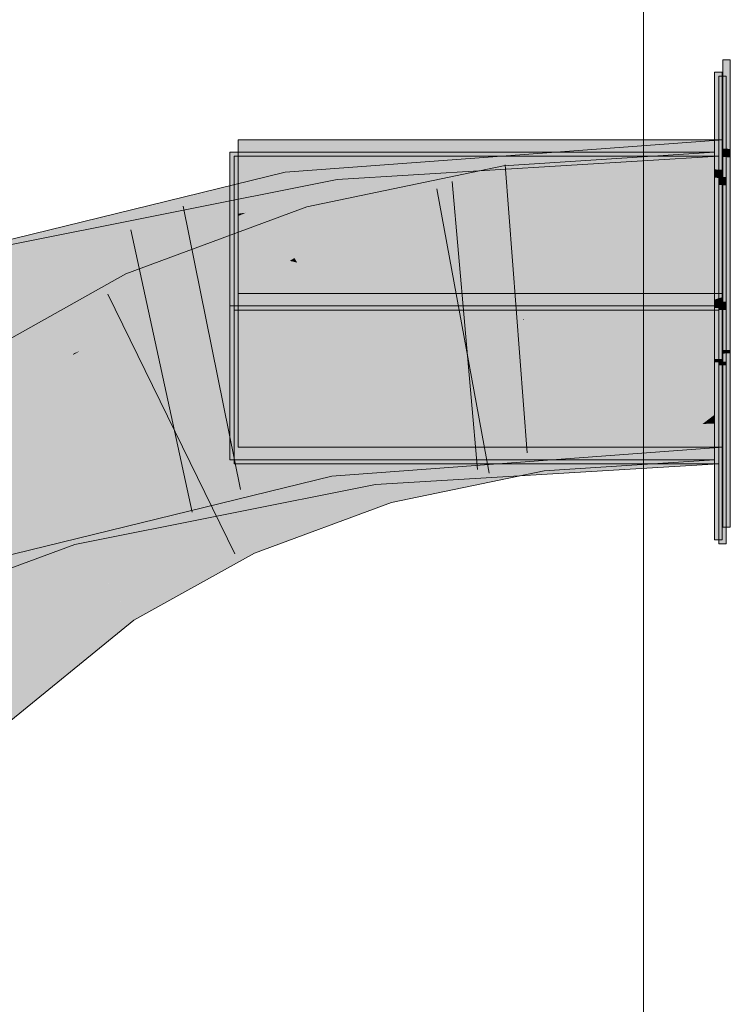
# Model space of a CAD drawing. Extents: x -620 to 300, y 62 to 1162.
# Tile 226 of 256: x 147.621 to 148.199, y 900.735 to 901.535. Entities that reach past the tile are written whole.
import ezdxf
from ezdxf.lldxf.tags import DXFTag

# ---------------------------------------------------------------- set-up
doc = ezdxf.new("R2010")
doc.units = 0
doc.layers.get('0').update_dxf_attribs({"lineweight": 13})
doc.layers.add('E_Detail_Linie_Text_Bem', color=7, linetype='Continuous', lineweight=13)
for name, color, linetype, lineweight, true_color in [('E_Leerrohr 25-A06G94ES8I', 7, 'Continuous', 9, 0xff8000), ('E_Leerrohr 25-Shading', 7, 'Continuous', 9, 0xff8000), ('E_Leerrohr 32-A06G94EU8I', 7, 'Continuous', 9, 0x00b300), ('E_Leerrohr 32-Shading', 7, 'Continuous', 9, 0x00b300)]:
    doc.layers.add(name, color=color, linetype=linetype, lineweight=lineweight, true_color=true_color)
tags = doc.linetypes.add('STRICHPUNKT2-A06G94ET8I', pattern=[12.7, 6.35, -3.175, 0, -3.175]).pattern_tags.tags
tags[10:11] = [DXFTag(74, 4), DXFTag(75, 0), DXFTag(340, '0'), DXFTag(46, 0.0), DXFTag(50, 0.0), DXFTag(44, 0.0), DXFTag(45, 0.0)]
tags[8:9] = [DXFTag(74, 4), DXFTag(75, 0), DXFTag(340, '0'), DXFTag(46, 0.0), DXFTag(50, 0.0), DXFTag(44, 0.0), DXFTag(45, 0.0)]
tags[6:7] = [DXFTag(74, 4), DXFTag(75, 0), DXFTag(340, '0'), DXFTag(46, 0.0), DXFTag(50, 0.0), DXFTag(44, 0.0), DXFTag(45, 0.0)]
tags[4:5] = [DXFTag(74, 4), DXFTag(75, 0), DXFTag(340, '0'), DXFTag(46, 0.0), DXFTag(50, 0.0), DXFTag(44, 0.0), DXFTag(45, 0.0)]

# ---------------------------------------------------------------- blocks, each defined once
blk = doc.blocks.new('Shading-A06G94358I', base_point=(225.34361, 853.86963))
at = {"layer": 'E_Leerrohr 25-Shading', "color": 31, "true_color": 0xecb67f}
for points in [[(148.19879, 901.50256), (148.19279, 901.50256), (148.19879, 901.43011), (148.19279, 901.43036)], [(148.19208, 901.49249), (148.18608, 901.49249), (148.19208, 901.41321), (148.18608, 901.41345)], [(148.19543, 901.48914), (148.18944, 901.48914), (148.19543, 901.40729), (148.18944, 901.40759)], [(148.19279, 901.43756), (147.7988, 901.43756), (148.19279, 901.43756), (147.82437, 901.39105)], [(147.82437, 901.39105), (147.7988, 901.43756), (147.7988, 901.38782)], [(148.19279, 901.43756), (147.83965, 901.39294), (147.82991, 901.38098), (147.82642, 901.38733)], [(148.19279, 901.43756), (147.82991, 901.38098), (148.19279, 901.42108)], [(147.81096, 901.39648), (147.79208, 901.42749), (147.79208, 901.3941)], [(148.05676, 901.42749), (147.79208, 901.42749), (147.81096, 901.39648)], [(148.18608, 901.42749), (148.05676, 901.42749), (147.81693, 901.38666), (147.81096, 901.39648)], [(148.18608, 901.42749), (147.84671, 901.33771), (148.18608, 901.30249)], [(147.84671, 901.33771), (148.18608, 901.42749), (147.86298, 901.35382), (148.01547, 901.40863)], [(148.19879, 901.43011), (148.19279, 901.43036), (148.19879, 901.42328), (148.19279, 901.42358)], [(147.81696, 901.38904), (147.79544, 901.42413), (147.79544, 901.38666)], [(147.79544, 901.42413), (147.81696, 901.38904), (148.13435, 901.42413)], [(147.81696, 901.38904), (148.18944, 901.42413), (148.13435, 901.42413)], [(147.81696, 901.38904), (147.85265, 901.33081), (148.18944, 901.42413), (148.13416, 901.29913)], [(148.19279, 901.3219), (148.19279, 901.42108), (147.87686, 901.35144), (148.01639, 901.40161)], [(148.18944, 901.42413), (148.13416, 901.29913), (148.18944, 901.29913)], [(148.19279, 901.42358), (148.19279, 901.31256), (148.19879, 901.42328), (148.19879, 901.31256)], [(148.19208, 901.41321), (148.18608, 901.41345), (148.19208, 901.40637), (148.18608, 901.40674)], [(148.01547, 901.40863), (147.81693, 901.38666), (147.84158, 901.34613)], [(148.01639, 901.40161), (147.82991, 901.38098), (147.87686, 901.35144), (147.84431, 901.3548)], [(148.19208, 901.40637), (148.18608, 901.40674), (148.19208, 901.33331), (148.18608, 901.33331)], [(148.19543, 901.40729), (148.18944, 901.40759), (148.19543, 901.40051), (148.18944, 901.40082)], [(147.79208, 901.38391), (147.81693, 901.38666), (147.79208, 901.3941), (147.81096, 901.39648)], [(147.83965, 901.39294), (147.82437, 901.39105), (147.82642, 901.38733)], [(148.19543, 901.40051), (148.18944, 901.40082), (148.19543, 901.33167), (148.18944, 901.33167)], [(147.79208, 901.38391), (147.84158, 901.34613), (147.81693, 901.38666)], [(147.79544, 901.34436), (147.85265, 901.33081), (147.79544, 901.38666), (147.81696, 901.38904)], [(147.7988, 901.38782), (147.82642, 901.38733), (147.82437, 901.39105)], [(147.7988, 901.38782), (147.7988, 901.3775), (147.82642, 901.38733), (147.80496, 901.37823)], [(147.80496, 901.37823), (147.82991, 901.38098), (147.82642, 901.38733)], [(147.79208, 901.38391), (147.79208, 901.35065), (147.84158, 901.34613), (147.82945, 901.3418)], [(147.7988, 901.37561), (147.82991, 901.38098), (147.80498, 901.37823)], [(147.7988, 901.37561), (147.7988, 901.36554), (147.82991, 901.38098), (147.84431, 901.3548)], [(147.7988, 901.3775), (147.7988, 901.37561), (147.80498, 901.37823)], [(147.7988, 901.36554), (147.7988, 901.35938), (147.8185, 901.3609), (147.81068, 901.35815)], [(147.81068, 901.35815), (147.7988, 901.35938), (147.80968, 901.35785)], [(147.7988, 901.35938), (147.7988, 901.3374), (148.02631, 901.32703)], [(147.864, 901.3501), (147.84431, 901.3548), (147.80968, 901.35785), (147.81068, 901.35815)], [(147.81068, 901.35815), (147.84431, 901.3548), (147.8185, 901.3609)], [(147.86298, 901.35382), (147.84158, 901.34613), (147.84441, 901.34149)], [(147.864, 901.3501), (147.87051, 901.34918), (147.84431, 901.3548), (147.87686, 901.35144)], [(147.84671, 901.33771), (147.86298, 901.35382), (147.84441, 901.34149)], [(147.79208, 901.34338), (147.84671, 901.33771), (147.79208, 901.35065)], [(147.84158, 901.34613), (147.82945, 901.3418), (147.84441, 901.34149), (147.84077, 901.33911)], [(147.87686, 901.35144), (147.87051, 901.34918), (148.14955, 901.32379), (148.00572, 901.32996)], [(148.19279, 901.3219), (147.87686, 901.35144), (148.14955, 901.32379)], [(147.84671, 901.33771), (147.79208, 901.34338), (147.86906, 901.3324)], [(148.02861, 901.30969), (147.79208, 901.34338), (147.81361, 901.31952), (147.79208, 901.32312)], [(147.79544, 901.33722), (147.85265, 901.33081), (147.79544, 901.34436)], [(147.85265, 901.33081), (147.79544, 901.33722), (147.87076, 901.32648)], [(148.02937, 901.30396), (147.79544, 901.33722), (147.81444, 901.31378), (147.79544, 901.31689)], [(147.81114, 901.33685), (147.7988, 901.3374), (147.84932, 901.33051), (147.7988, 901.33313)], [(147.84077, 901.33911), (147.84671, 901.33771), (147.84441, 901.34149)], [(148.02861, 901.30969), (148.18608, 901.30249), (147.86906, 901.3324), (147.84671, 901.33771)], [(147.7988, 901.33313), (147.7988, 901.31256), (148.19279, 901.31256)], [(148.19279, 901.31256), (148.19279, 901.3194), (147.84932, 901.33051), (147.81114, 901.33685)], [(148.02937, 901.30396), (148.13416, 901.29913), (147.87076, 901.32648), (147.85265, 901.33081)], [(148.00572, 901.32996), (148.02631, 901.32703), (148.14955, 901.32379), (148.19279, 901.3194)], [(148.19208, 901.33331), (148.18608, 901.33331), (148.19208, 901.30756), (148.18608, 901.30756)], [(148.19543, 901.33167), (148.18944, 901.33167), (148.19543, 901.30585), (148.18944, 901.30585)], [(147.79208, 901.32312), (147.79208, 901.3205), (147.81361, 901.31952)], [(148.19279, 901.3194), (148.19279, 901.3219), (148.14955, 901.32379)], [(147.81361, 901.31952), (147.79208, 901.3205), (147.85196, 901.31317), (147.79208, 901.31628)], [(147.95999, 901.30756), (147.79208, 901.31628), (147.79208, 901.30756)], [(147.79544, 901.31689), (147.79544, 901.31464), (147.81444, 901.31378)], [(147.81444, 901.31378), (147.79544, 901.31464), (147.85284, 901.30737), (147.79544, 901.31042)], [(148.05638, 901.30249), (148.18608, 901.30249), (147.85196, 901.31317), (147.81361, 901.31952)], [(148.01091, 901.29913), (148.13416, 901.29913), (147.85284, 901.30737), (147.81444, 901.31378)], [(148.05638, 901.30249), (147.95999, 901.30756), (147.79208, 901.30249), (147.79208, 901.30756)], [(147.79544, 901.31042), (147.79544, 901.29913), (148.01091, 901.29913)], [(147.88239, 901.30585), (148.19279, 901.31256), (147.7988, 901.30585), (147.7988, 901.31256)], [(148.19279, 901.18756), (148.19279, 901.30585), (147.7988, 901.18756), (148.18024, 901.30585)], [(147.87901, 901.29761), (147.7988, 901.18756), (148.01587, 901.30585), (148.18024, 901.30585)], [(147.7988, 901.30139), (147.7988, 901.29285), (147.98737, 901.30585), (148.01587, 901.30585)], [(147.7988, 901.30139), (147.98737, 901.30585), (147.81604, 901.30261)], [(147.7988, 901.30402), (147.88239, 901.30585), (147.7988, 901.30585)], [(147.7988, 901.30231), (147.81604, 901.30261), (147.7988, 901.30402), (147.85318, 901.30524)], [(147.85318, 901.30524), (147.81604, 901.30261), (147.88239, 901.30585), (147.98737, 901.30585)], [(147.88239, 901.30585), (147.98737, 901.30585), (147.95999, 901.30756), (148.07597, 901.30756)], [(148.07597, 901.30756), (148.19279, 901.30975), (147.95999, 901.30756), (148.19279, 901.31256)], [(148.01587, 901.30585), (148.02901, 901.30664), (147.98737, 901.30585)], [(148.01587, 901.30585), (148.18024, 901.30585), (148.07597, 901.30756), (148.18565, 901.30756)], [(148.01587, 901.30585), (148.07597, 901.30756), (148.02901, 901.30664)], [(148.18565, 901.30756), (148.19279, 901.30975), (148.07597, 901.30756)], [(148.18024, 901.30585), (148.19279, 901.30585), (148.18565, 901.30756), (148.19279, 901.30756)], [(148.19279, 901.30756), (148.19279, 901.30975), (148.18565, 901.30756)], [(148.18608, 901.30756), (148.18608, 901.30249), (148.19208, 901.30756), (148.19208, 901.30249)], [(148.18944, 901.30585), (148.18944, 901.29913), (148.19543, 901.30585), (148.19543, 901.29913)], [(148.19879, 901.26672), (148.19879, 901.31256), (148.19279, 901.2666), (148.19279, 901.31256)], [(147.97878, 901.30084), (148.05638, 901.30249), (147.79208, 901.30084), (147.79208, 901.30249)], [(147.79208, 901.29675), (147.97878, 901.30084), (147.79208, 901.30084)], [(147.79208, 901.28528), (148.02995, 901.29956), (147.79208, 901.29376), (147.81706, 901.29553)], [(147.79208, 901.29675), (147.79208, 901.29504), (147.85426, 901.2981), (147.81706, 901.29553)], [(148.18944, 901.29913), (147.79544, 901.17413), (148.18944, 901.17413)], [(147.79544, 901.17413), (148.18944, 901.29913), (148.03026, 901.29718), (148.13416, 901.29913)], [(147.79544, 901.29272), (148.13416, 901.29913), (147.79544, 901.29449), (148.01091, 901.29913)], [(148.01091, 901.29913), (147.79544, 901.29913), (147.79544, 901.29449)], [(147.79544, 901.2793), (147.79544, 901.17413), (147.8817, 901.28827), (148.03026, 901.29718)], [(148.03026, 901.29718), (147.79544, 901.29272), (147.79544, 901.28308)], [(147.81604, 901.30261), (147.7988, 901.30231), (147.7988, 901.30139)], [(147.7988, 901.18756), (147.87901, 901.29761), (147.7988, 901.28931)], [(147.87901, 901.29761), (147.7988, 901.29285), (147.7988, 901.28931)], [(148.02995, 901.29956), (147.80244, 901.28241), (148.18608, 901.30084), (148.18608, 901.17749)], [(147.80244, 901.28241), (148.02995, 901.29956), (147.88103, 901.29059)], [(147.85426, 901.2981), (147.81706, 901.29553), (147.97878, 901.30084), (148.09746, 901.30084)], [(148.09746, 901.30084), (148.18608, 901.30249), (147.97878, 901.30084), (148.05638, 901.30249)], [(148.02995, 901.29956), (148.18608, 901.30084), (148.09746, 901.30084)], [(148.18608, 901.30084), (148.18608, 901.30249), (148.09746, 901.30084)], [(148.19208, 901.30084), (148.19208, 901.30249), (148.18608, 901.30084), (148.18608, 901.30249)], [(148.18608, 901.25934), (148.19208, 901.25946), (148.18608, 901.30084), (148.19208, 901.30084)], [(148.19543, 901.2572), (148.19543, 901.29913), (148.18944, 901.25702), (148.18944, 901.29913)], [(147.81706, 901.29553), (147.79208, 901.29504), (147.79208, 901.29376)], [(147.79208, 901.28528), (147.80244, 901.28241), (147.88103, 901.29059)], [(147.80244, 901.28241), (147.79208, 901.28528), (147.79208, 901.28137)], [(147.79208, 901.17749), (148.18608, 901.17749), (147.79208, 901.28137), (147.80244, 901.28241)], [(147.79544, 901.28308), (147.79544, 901.2793), (147.8817, 901.28827)], [(148.19879, 901.26392), (148.19879, 901.26672), (148.19279, 901.26379), (148.19279, 901.2666)], [(148.19208, 901.25665), (148.19208, 901.25946), (148.18608, 901.25653), (148.18608, 901.25934)], [(148.19543, 901.25433), (148.19543, 901.2572), (148.18944, 901.25421), (148.18944, 901.25702)], [(148.19279, 901.26379), (148.19279, 901.12256), (148.19879, 901.26392), (148.19879, 901.12256)], [(148.18608, 901.25653), (148.18608, 901.11249), (148.19208, 901.25665), (148.19208, 901.11249)], [(148.18944, 901.25421), (148.18944, 901.10913), (148.19543, 901.25433), (148.19543, 901.10913)]]:
    blk.add_solid(points, dxfattribs=at)
at = {"layer": 'E_Leerrohr 25-Shading', "color": 43, "true_color": 0xd7ab7f}
for points in [[(148.0144, 901.41638), (148.01924, 901.38007), (148.18608, 901.42749), (148.18608, 901.39087)], [(148.0144, 901.41638), (147.85461, 901.38318), (148.01514, 901.41095), (147.86235, 901.35608)], [(147.86235, 901.35608), (147.86465, 901.34796), (148.01514, 901.41095), (148.01924, 901.38007)], [(147.85461, 901.38318), (147.70735, 901.32855), (147.83173, 901.33575), (147.72266, 901.29529)], [(147.85461, 901.38318), (147.83173, 901.33575), (147.86235, 901.35608)], [(147.83173, 901.33575), (147.86465, 901.34796), (147.86235, 901.35608)], [(147.66797, 901.26825), (147.70735, 901.32855), (147.58224, 901.23566), (147.57085, 901.25195)], [(147.68819, 901.27594), (147.72266, 901.29529), (147.66797, 901.26825), (147.70735, 901.32855)], [(147.67021, 901.26587), (147.68819, 901.27594), (147.66516, 901.26398), (147.66797, 901.26825)], [(147.58403, 901.23309), (147.66516, 901.26398), (147.58224, 901.23566), (147.66797, 901.26825)], [(147.66516, 901.26398), (147.66422, 901.26251), (147.67021, 901.26587)], [(147.66422, 901.26251), (147.66516, 901.26398), (147.58463, 901.23224), (147.58403, 901.23309)], [(147.58463, 901.23224), (147.59181, 901.22192), (147.66422, 901.26251)], [(148.05708, 901.20209), (148.13731, 901.21094), (148.04297, 901.2016), (148.04254, 901.20483)], [(148.17622, 901.20654), (148.18608, 901.21411), (148.05707, 901.20209), (148.13731, 901.21094)], [(148.18608, 901.20691), (148.18608, 901.21411), (148.17622, 901.20654)], [(148.00102, 901.19281), (148.02348, 901.20087), (147.98468, 901.18939), (148.00731, 901.19751)], [(148.02348, 901.20087), (148.00102, 901.19281), (148.04254, 901.20483), (148.01624, 901.19598)], [(148.01482, 901.19043), (148.04311, 901.20056), (148.03181, 901.19928), (148.04297, 901.2016)], [(148.04254, 901.20483), (148.01624, 901.19598), (148.03181, 901.19928)], [(148.04297, 901.2016), (148.04254, 901.20483), (148.03181, 901.19928)], [(148.04311, 901.20056), (148.05708, 901.20209), (148.04297, 901.2016)], [(148.04311, 901.20056), (148.13402, 901.17413), (148.05707, 901.20209), (148.17622, 901.20654)], [(148.18608, 901.17987), (148.18608, 901.20691), (148.13402, 901.17413), (148.17622, 901.20654)], [(148.00731, 901.19751), (147.91319, 901.17798), (147.9169, 901.16504)], [(148.00102, 901.19281), (147.91753, 901.16284), (148.01624, 901.19598)], [(148.01624, 901.19598), (147.91753, 901.16284), (148.01482, 901.19043), (147.91943, 901.15613)], [(148.04736, 901.16852), (148.04311, 901.20056), (147.92325, 901.14276), (148.01482, 901.19043)], [(148.01624, 901.19598), (148.01482, 901.19043), (148.03181, 901.19928)], [(148.13402, 901.17413), (148.04311, 901.20056), (148.04736, 901.16852)], [(147.91753, 901.16284), (148.00102, 901.19281), (147.9169, 901.16504), (147.98468, 901.18939)], [(147.91943, 901.15613), (147.92325, 901.14276), (148.01482, 901.19043)], [(147.91319, 901.17798), (147.7966, 901.1347), (147.83261, 901.10913), (147.8119, 901.10144)], [(147.91319, 901.17798), (147.83261, 901.10913), (147.9169, 901.16504)], [(148.13402, 901.17413), (148.18608, 901.17749), (148.18608, 901.17987)], [(147.9169, 901.16504), (147.83261, 901.10913), (147.91753, 901.16284), (147.84166, 901.11249)], [(147.91753, 901.16284), (147.84166, 901.11249), (147.91943, 901.15613), (147.8688, 901.12256)], [(147.8688, 901.12256), (147.92325, 901.14276), (147.91943, 901.15613)], [(147.69302, 901.07703), (147.71399, 901.047), (147.7966, 901.1347), (147.8119, 901.10144)], [(147.69302, 901.07703), (147.5659, 900.97339), (147.69655, 901.07196)], [(147.5659, 900.97339), (147.59155, 900.94727), (147.69655, 901.07196), (147.71399, 901.047)]]:
    blk.add_solid(points, dxfattribs=at)
at = {"layer": 'E_Leerrohr 25-Shading', "color": 31, "true_color": 0xfabd7f}
for points in [[(148.01924, 901.38007), (148.03088, 901.29248), (148.18608, 901.39087), (148.18608, 901.30249)], [(147.86465, 901.34796), (147.88893, 901.263), (148.01924, 901.38007), (148.03088, 901.29248)], [(147.72266, 901.29529), (147.75963, 901.21497), (147.86465, 901.34796), (147.88893, 901.263)], [(148.18608, 901.21411), (148.13416, 901.29913), (148.04114, 901.21533), (148.03088, 901.29248)], [(148.18608, 901.30011), (148.18608, 901.30249), (148.13416, 901.29913)], [(148.13416, 901.29913), (148.1496, 901.2984), (148.17247, 901.29987)], [(148.13416, 901.29913), (148.18608, 901.21411), (148.18608, 901.29675)], [(148.1496, 901.2984), (148.18608, 901.29675), (148.17247, 901.29987), (148.18608, 901.30011)], [(147.59181, 901.22192), (147.64243, 901.14948), (147.72266, 901.29529), (147.75963, 901.21497)], [(148.011, 901.28833), (148.03052, 901.29095), (148.03088, 901.29248)], [(148.011, 901.28833), (148.01747, 901.23846), (148.03052, 901.29095)], [(148.01274, 901.21936), (148.04114, 901.21533), (148.03052, 901.29095), (148.03108, 901.29102)], [(148.03108, 901.29102), (148.03088, 901.29248), (148.03052, 901.29095)], [(147.89665, 901.2359), (148.011, 901.28833), (147.88893, 901.263)], [(147.89665, 901.2359), (148.01274, 901.21936), (148.011, 901.28833), (148.01747, 901.23846)], [(147.89665, 901.2359), (147.88893, 901.263), (147.84741, 901.24756)], [(147.82027, 901.23749), (147.90172, 901.2182), (147.84741, 901.24756), (147.89665, 901.2359)], [(147.91319, 901.17798), (147.81122, 901.23413), (147.78688, 901.15582), (147.75963, 901.21497)], [(147.9034, 901.21234), (147.90172, 901.2182), (147.81122, 901.23413), (147.82027, 901.23749)], [(147.81122, 901.23413), (147.91319, 901.17798), (147.9034, 901.21234)], [(147.90172, 901.2182), (148.00867, 901.203), (147.89665, 901.2359), (148.01274, 901.21936)], [(147.442, 901.09949), (147.50395, 901.03644), (147.59181, 901.22192), (147.64243, 901.14948)], [(148.00731, 901.19751), (148.00867, 901.203), (147.9034, 901.21234), (147.90172, 901.2182)], [(148.02162, 901.2041), (148.01274, 901.21936), (148.00883, 901.20361)], [(148.01274, 901.21936), (148.02162, 901.2041), (148.04114, 901.21533), (148.04254, 901.20483)], [(147.75963, 901.21497), (147.64243, 901.14948), (147.78688, 901.15582), (147.65161, 901.13629)], [(147.9034, 901.21234), (147.91319, 901.17798), (148.00731, 901.19751)], [(148.18608, 901.21411), (148.04114, 901.21533), (148.13731, 901.21094)], [(148.04114, 901.21533), (148.04254, 901.20483), (148.13731, 901.21094)], [(148.00867, 901.203), (148.00731, 901.19751), (148.02348, 901.20087)], [(148.00867, 901.203), (148.02348, 901.20087), (148.00883, 901.20361), (148.02162, 901.2041)], [(148.02162, 901.2041), (148.02348, 901.20087), (148.04254, 901.20483)], [(147.91319, 901.17798), (147.78688, 901.15582), (147.7966, 901.1347)], [(147.78688, 901.15582), (147.65161, 901.13629), (147.7966, 901.1347), (147.68005, 901.09558)], [(147.64243, 901.14948), (147.62228, 901.13306), (147.65161, 901.13629)], [(147.67242, 901.09332), (147.62228, 901.13306), (147.51692, 901.04706)], [(147.65161, 901.13629), (147.62228, 901.13306), (147.68005, 901.09558), (147.67242, 901.09332)], [(147.68005, 901.09558), (147.69302, 901.07703), (147.7966, 901.1347)], [(147.69302, 901.07703), (147.67242, 901.09332), (147.50395, 901.03644), (147.51692, 901.04706)], [(147.67242, 901.09332), (147.69302, 901.07703), (147.68005, 901.09558)], [(147.69302, 901.07703), (147.50395, 901.03644), (147.5405, 900.99927)], [(147.5659, 900.97339), (147.69302, 901.07703), (147.5405, 900.99927)]]:
    blk.add_solid(points, dxfattribs=at)
at = {"layer": 'E_Leerrohr 32-Shading', "color": 83, "true_color": 0x7fbd7f}
for points in [[(147.84143, 901.38141), (148.19279, 901.40295), (148.01126, 901.42413), (148.19279, 901.43756)], [(148.01126, 901.42413), (147.83684, 901.41125), (147.83821, 901.40228)], [(147.84143, 901.38141), (148.01126, 901.42413), (147.83821, 901.40228)], [(147.99615, 901.40411), (148.18944, 901.42413), (147.99509, 901.41235)], [(147.99617, 901.40411), (147.99646, 901.40179), (148.18944, 901.42413), (148.17363, 901.4201)], [(148.17363, 901.4201), (147.99646, 901.40179), (148.12621, 901.40808), (147.99738, 901.39478)], [(148.18944, 901.41461), (148.18944, 901.42175), (148.12621, 901.40808), (148.17363, 901.4201)], [(148.18944, 901.42175), (148.18944, 901.42413), (148.17363, 901.4201)], [(147.80145, 901.40259), (147.80362, 901.38757), (147.83684, 901.41125), (147.82793, 901.39789)], [(147.83821, 901.40228), (147.83684, 901.41125), (147.82793, 901.39789)], [(147.88084, 901.39221), (147.99615, 901.40411), (147.87918, 901.40533), (147.99509, 901.41235)], [(147.9998, 901.37604), (148.18944, 901.38751), (148.12621, 901.40808), (148.18944, 901.41461)], [(147.59869, 901.34924), (147.88084, 901.39221), (147.87918, 901.40533)], [(147.73541, 901.35852), (147.80145, 901.40259), (147.63344, 901.34424), (147.62848, 901.36023)], [(147.80145, 901.40259), (147.73541, 901.35852), (147.80362, 901.38757)], [(147.82793, 901.39789), (147.82561, 901.39441), (147.83821, 901.40228), (147.83858, 901.39996)], [(148.19279, 901.40295), (147.84143, 901.38141), (148.01801, 901.38971)], [(147.84221, 901.37634), (147.84241, 901.37506), (148.19279, 901.40295), (148.19279, 901.40094)], [(147.88084, 901.39221), (147.88113, 901.38983), (147.99617, 901.40411), (147.99646, 901.40179)], [(147.99646, 901.40179), (147.88113, 901.38983), (147.99738, 901.39478), (147.88202, 901.38281)], [(147.99738, 901.39478), (147.9998, 901.37604), (148.12621, 901.40808)], [(147.82793, 901.39789), (147.80362, 901.38757), (147.82561, 901.39441), (147.80396, 901.38525)], [(147.80396, 901.38525), (147.80559, 901.37396), (147.82561, 901.39441), (147.813, 901.37561)], [(147.82561, 901.39441), (147.813, 901.37561), (147.83858, 901.39996), (147.84137, 901.38184)], [(147.88202, 901.38281), (147.88333, 901.37244), (147.99738, 901.39478), (147.9998, 901.37604)], [(147.59869, 901.34924), (147.69516, 901.34064), (147.88084, 901.39221), (147.76642, 901.35266)], [(147.80362, 901.38757), (147.73541, 901.35852), (147.80396, 901.38525), (147.74747, 901.36121)], [(147.74747, 901.36121), (147.80559, 901.37396), (147.80396, 901.38525)], [(147.88084, 901.39221), (147.76642, 901.35266), (147.88113, 901.38983), (147.78027, 901.35504)], [(147.88113, 901.38983), (147.78027, 901.35504), (147.88202, 901.38281), (147.82188, 901.36206)], [(147.84143, 901.38141), (147.84221, 901.37634), (148.01801, 901.38971)], [(147.84221, 901.37634), (147.84143, 901.38141), (147.80682, 901.36633), (147.81192, 901.37396)], [(147.81192, 901.37396), (147.84143, 901.38141), (147.813, 901.37561), (147.84137, 901.38184)], [(147.82188, 901.36206), (147.88333, 901.37244), (147.88202, 901.38281)], [(147.52806, 901.30231), (147.81192, 901.37396), (147.52466, 901.31226), (147.813, 901.37561)], [(147.69556, 901.33911), (147.80682, 901.36633), (147.72726, 901.3526), (147.81192, 901.37396)], [(147.78462, 901.34918), (147.88377, 901.36902), (147.80968, 901.35785), (147.88333, 901.37244)], [(147.80682, 901.36633), (147.84241, 901.37506), (147.84221, 901.37634)], [(147.8185, 901.3609), (147.85899, 901.36761), (147.82188, 901.36206), (147.88333, 901.37244)], [(147.88333, 901.37244), (147.88377, 901.36902), (147.9998, 901.37604)], [(147.85899, 901.36761), (147.7639, 901.35181), (147.74321, 901.34467)], [(147.78027, 901.35504), (147.77754, 901.35406), (147.82188, 901.36206), (147.8185, 901.3609)], [(147.62848, 901.36023), (147.51753, 901.33307), (147.63344, 901.34424)], [(147.73541, 901.35852), (147.63344, 901.34424), (147.69923, 901.35059)], [(147.73421, 901.33911), (147.78462, 901.34918), (147.75983, 901.34796), (147.80968, 901.35785)], [(147.76642, 901.35266), (147.7639, 901.35181), (147.78027, 901.35504), (147.77754, 901.35406)], [(147.52939, 901.29846), (147.68184, 901.33575), (147.52806, 901.30231), (147.71292, 901.349)], [(147.69516, 901.34064), (147.59869, 901.34924), (147.60452, 901.32837)], [(147.7639, 901.35181), (147.60535, 901.32544), (147.74321, 901.34467), (147.60748, 901.31775)], [(147.63521, 901.33862), (147.69923, 901.35059), (147.63344, 901.34424)], [(147.6358, 901.33667), (147.69923, 901.35059), (147.63521, 901.33862)], [(147.71292, 901.349), (147.68184, 901.33575), (147.72726, 901.3526), (147.69556, 901.33911)], [(147.70319, 901.34174), (147.7639, 901.35181), (147.69516, 901.34064), (147.76642, 901.35266)], [(147.75983, 901.34796), (147.74321, 901.34467), (147.73421, 901.33911), (147.71741, 901.33575)], [(147.52286, 901.31757), (147.63521, 901.33862), (147.51753, 901.33307), (147.63344, 901.34424)], [(147.59537, 901.33112), (147.56924, 901.32202), (147.63521, 901.33862), (147.6358, 901.33667)], [(147.60535, 901.32544), (147.69516, 901.34064), (147.60452, 901.32837)], [(147.69516, 901.34064), (147.60535, 901.32544), (147.70319, 901.34174)], [(147.74321, 901.34467), (147.60748, 901.31775), (147.71741, 901.33575), (147.60854, 901.31396)], [(148.00261, 901.20959), (147.95621, 901.20374), (148.16882, 901.21759), (148.14557, 901.21124)], [(148.16882, 901.21759), (148.19279, 901.22418), (148.00261, 901.20959), (148.01347, 901.21094)], [(148.19279, 901.21307), (148.19279, 901.21875), (148.14557, 901.21124), (148.16882, 901.21759)], [(148.19279, 901.21875), (148.19279, 901.22418), (148.16882, 901.21759)], [(147.86932, 901.20032), (147.95622, 901.20374), (147.98051, 901.2085), (148.00262, 901.20959)], [(147.95621, 901.20374), (147.87045, 901.19293), (148.14557, 901.21124), (148.01051, 901.17413)], [(148.00262, 901.20959), (148.01347, 901.21094), (147.98051, 901.2085)], [(148.01051, 901.17413), (148.19279, 901.19708), (148.14557, 901.21124), (148.19279, 901.21307)], [(148.18944, 901.21075), (148.01642, 901.19714), (148.18776, 901.21045), (148.07858, 901.19916)], [(148.18944, 901.21075), (148.0262, 901.20087), (148.02277, 901.19769), (148.0224, 901.2005)], [(148.18776, 901.21045), (148.07857, 901.19916), (148.13916, 901.20111)], [(148.18944, 901.2027), (148.18944, 901.21075), (148.13916, 901.20111)], [(147.86932, 901.20032), (147.87045, 901.19293), (147.95622, 901.20374)], [(147.97826, 901.19592), (148.0262, 901.20087), (147.94482, 901.19489), (147.97061, 901.19751)], [(148.13916, 901.20111), (148.07857, 901.19916), (148.02516, 901.17926), (148.02332, 901.19348)], [(148.02705, 901.16431), (148.13916, 901.20111), (148.02516, 901.17926)], [(148.02705, 901.16431), (148.18944, 901.17413), (148.13916, 901.20111), (148.18944, 901.2027)], [(147.86938, 901.19995), (147.86932, 901.20032), (147.64998, 901.10913), (147.85786, 901.19751)], [(147.86938, 901.19995), (147.64998, 901.10913), (147.66371, 901.11249)], [(147.86235, 901.17804), (147.9059, 901.1936), (147.65605, 901.14374)], [(147.83794, 901.18903), (147.85786, 901.19751), (147.69189, 901.15692)], [(147.86938, 901.19995), (147.8333, 901.18457), (147.87045, 901.19293), (147.8343, 901.17761)], [(147.87045, 901.19293), (147.8343, 901.17761), (147.87489, 901.16412), (147.83757, 901.15503)], [(147.90623, 901.19086), (147.9059, 901.1936), (147.87535, 901.18024), (147.86235, 901.17804)], [(148.01051, 901.17413), (147.87045, 901.19293), (147.87489, 901.16412)], [(147.94482, 901.19489), (147.97061, 901.19751), (147.9059, 901.1936)], [(147.90623, 901.19086), (147.94482, 901.19489), (147.9059, 901.1936)], [(147.90654, 901.18854), (147.97826, 901.19592), (147.90623, 901.19086), (147.94482, 901.19489)], [(148.0228, 901.19739), (148.01642, 901.19714), (147.90742, 901.18152), (147.90654, 901.18854)], [(147.97826, 901.19592), (147.90654, 901.18854), (148.01642, 901.19714)], [(148.0228, 901.19739), (147.90742, 901.18152), (148.0233, 901.19348)], [(148.02332, 901.19348), (147.90742, 901.18152), (148.02516, 901.17926), (147.91048, 901.15729)], [(148.0224, 901.2005), (147.97826, 901.19592), (148.02277, 901.19769), (148.01642, 901.19714)], [(148.19279, 901.19708), (148.01051, 901.17413), (148.19279, 901.1947), (148.05608, 901.17749)], [(148.07858, 901.19916), (148.0228, 901.19739), (148.0233, 901.19348)], [(148.05608, 901.17749), (148.19279, 901.18756), (148.19279, 901.1947)], [(147.64998, 901.10913), (147.83794, 901.18903), (147.58659, 901.13116), (147.69189, 901.15692)], [(147.90623, 901.19086), (147.66933, 901.10913), (147.90654, 901.18854), (147.68614, 901.11249)], [(147.90654, 901.18854), (147.68614, 901.11249), (147.90742, 901.18152), (147.7366, 901.12256)], [(147.66933, 901.10913), (147.86235, 901.17804), (147.66589, 901.10846), (147.65605, 901.14374)], [(147.8333, 901.18457), (147.66371, 901.11249), (147.8343, 901.17761), (147.70491, 901.12256)], [(147.86235, 901.17804), (147.66933, 901.10913), (147.87535, 901.18024)], [(147.8343, 901.17761), (147.70491, 901.12256), (147.83757, 901.15503)], [(147.7366, 901.12256), (147.91048, 901.15729), (147.90742, 901.18152)], [(147.91048, 901.15729), (148.02705, 901.16431), (148.02516, 901.17926)], [(147.54384, 901.07703), (147.65605, 901.14374), (147.53738, 901.09998)], [(147.54852, 901.06519), (147.66589, 901.10846), (147.54384, 901.07703), (147.65605, 901.14374)], [(147.64998, 901.10913), (147.58659, 901.13116), (147.59845, 901.09656)]]:
    blk.add_solid(points, dxfattribs=at)
at = {"layer": 'E_Leerrohr 32-Shading', "color": 83, "true_color": 0x7fd57f}
for points in [[(147.84241, 901.37506), (147.85587, 901.28766), (148.19279, 901.40094), (148.19279, 901.31256)], [(147.9998, 901.37604), (148.00795, 901.31262), (148.18944, 901.38751), (148.02042, 901.31213)], [(148.18944, 901.30865), (148.18944, 901.38751), (148.12723, 901.30756), (148.02042, 901.31213)], [(147.88806, 901.33496), (147.88377, 901.36902), (147.78462, 901.34918)], [(147.85463, 901.29578), (147.84241, 901.37506), (147.8174, 901.29315), (147.80682, 901.36633)], [(148.00574, 901.32996), (147.9998, 901.37604), (147.88806, 901.33496), (147.88377, 901.36902)], [(147.8174, 901.29315), (147.80682, 901.36633), (147.53793, 901.27344), (147.52939, 901.29846)], [(147.73421, 901.33911), (147.89024, 901.31769), (147.78462, 901.34918), (147.88806, 901.33496)], [(147.71741, 901.33575), (147.89096, 901.31189), (147.73421, 901.33911), (147.89024, 901.31769)], [(147.60854, 901.31396), (147.89096, 901.31189), (147.71741, 901.33575)], [(147.89024, 901.31769), (148.00795, 901.31262), (147.88806, 901.33496), (148.00574, 901.32996)], [(147.81892, 901.29913), (147.60854, 901.31396), (147.61597, 901.28741)], [(147.89096, 901.31189), (147.60854, 901.31396), (147.89204, 901.30334), (147.81892, 901.29913)], [(147.89096, 901.31189), (148.0087, 901.30688), (147.89024, 901.31769), (148.00795, 901.31262)], [(148.0087, 901.30688), (147.89096, 901.31189), (148.00888, 901.30542), (147.89204, 901.30334)], [(147.89204, 901.30334), (147.89294, 901.29626), (148.00888, 901.30542), (148.0098, 901.29834)], [(148.00795, 901.31262), (148.0087, 901.30688), (148.02042, 901.31213)], [(148.10085, 901.30707), (148.02042, 901.31213), (148.03253, 901.30585), (148.0087, 901.30688)], [(148.03253, 901.30585), (148.0087, 901.30688), (148.00888, 901.30542)], [(148.15021, 901.30084), (148.03253, 901.30585), (148.0098, 901.29834), (148.00888, 901.30542)], [(148.12723, 901.30756), (148.02042, 901.31213), (148.10085, 901.30707)], [(148.12949, 901.3017), (148.15695, 901.30353), (148.03253, 901.30585), (148.10085, 901.30707)], [(148.05638, 901.30249), (148.11459, 901.30377), (148.19279, 901.31256)], [(148.09459, 901.30096), (148.17773, 901.30273), (148.14444, 901.30438), (148.18538, 901.3053)], [(148.15695, 901.30353), (148.18163, 901.30518), (148.10085, 901.30707), (148.12723, 901.30756)], [(148.19279, 901.31256), (148.11459, 901.30377), (148.19279, 901.30774), (148.14444, 901.30438)], [(148.18944, 901.30487), (148.18944, 901.30865), (148.12723, 901.30756)], [(148.18538, 901.3053), (148.19279, 901.30774), (148.14444, 901.30438)], [(148.18944, 901.30487), (148.18163, 901.30518), (148.18944, 901.30151), (148.15695, 901.30353)], [(148.17773, 901.30273), (148.19279, 901.3031), (148.18538, 901.3053), (148.19279, 901.30542)], [(148.19279, 901.30542), (148.19279, 901.30774), (148.18538, 901.3053)], [(147.61792, 901.28033), (147.87466, 901.29517), (147.61597, 901.28741), (147.81892, 901.29913)], [(147.81892, 901.29913), (147.87466, 901.29517), (147.89204, 901.30334), (147.89294, 901.29626)], [(148.01091, 901.29913), (147.85587, 901.28766), (148.04372, 901.29742), (147.85637, 901.28442)], [(147.89294, 901.29626), (147.89325, 901.29388), (148.0098, 901.29834), (148.0101, 901.29596)], [(148.18944, 901.29913), (147.89587, 901.27295), (147.97726, 901.22015), (147.9137, 901.2229)], [(147.89587, 901.27295), (148.18944, 901.29913), (148.01108, 901.28833)], [(147.97726, 901.22015), (148.15285, 901.21265), (148.18944, 901.29913), (148.18944, 901.21509)], [(148.0098, 901.29834), (148.0101, 901.29596), (148.15021, 901.30084), (148.18944, 901.29913)], [(148.14977, 901.29846), (148.0101, 901.29596), (148.01089, 901.28973)], [(148.04372, 901.29742), (148.03035, 901.29651), (148.02155, 901.29443), (148.01039, 901.2937)], [(148.01108, 901.28833), (148.18944, 901.29913), (148.01089, 901.28973), (148.14977, 901.29846)], [(148.01091, 901.29913), (148.08853, 901.30084), (148.05638, 901.30249)], [(148.04372, 901.29742), (148.09459, 901.30096), (148.01091, 901.29913)], [(148.04112, 901.29578), (148.04372, 901.29742), (148.02155, 901.29443)], [(148.05614, 901.29675), (148.04372, 901.29742), (148.04112, 901.29578)], [(148.10416, 901.29999), (148.09091, 901.30072), (148.05614, 901.29675), (148.04372, 901.29742)], [(148.16058, 901.29706), (148.10416, 901.29999), (148.14566, 901.29211), (148.05614, 901.29675)], [(148.05638, 901.30249), (148.08853, 901.30084), (148.11459, 901.30377)], [(148.11459, 901.30377), (148.08853, 901.30084), (148.14444, 901.30438), (148.09459, 901.30096)], [(148.1295, 901.3017), (148.09459, 901.30096), (148.10416, 901.29999), (148.09091, 901.30072)], [(148.17773, 901.30273), (148.1295, 901.3017), (148.16058, 901.29706), (148.10416, 901.29999)], [(148.18944, 901.30151), (148.15695, 901.30353), (148.15021, 901.30084), (148.12949, 901.3017)], [(148.16058, 901.29706), (148.14566, 901.29211), (148.19279, 901.29535), (148.19279, 901.28961)], [(148.18944, 901.30151), (148.15021, 901.30084), (148.18944, 901.3009), (148.17247, 901.29987)], [(148.17773, 901.30273), (148.16058, 901.29706), (148.19279, 901.3031), (148.19279, 901.29535)], [(148.17247, 901.29987), (148.18944, 901.29913), (148.18944, 901.3009)], [(147.81947, 901.27881), (147.8174, 901.29315), (147.558, 901.21478), (147.53793, 901.27344)], [(147.61858, 901.27802), (147.89325, 901.29388), (147.61792, 901.28033), (147.87466, 901.29517)], [(147.66638, 901.23846), (147.85466, 901.29163), (147.63176, 901.23077), (147.61858, 901.27802)], [(147.89426, 901.28589), (147.89325, 901.29388), (147.77844, 901.27014), (147.85466, 901.29163)], [(147.85587, 901.28766), (147.85463, 901.29578), (147.81947, 901.27881), (147.8174, 901.29315)], [(148.03035, 901.29651), (147.85637, 901.28442), (147.85823, 901.2724)], [(147.87466, 901.29517), (147.89325, 901.29388), (147.89294, 901.29626)], [(148.01039, 901.2937), (148.0101, 901.29596), (147.89426, 901.28589), (147.89325, 901.29388)], [(147.89426, 901.28589), (147.89484, 901.28131), (147.96913, 901.29095)], [(147.89484, 901.28131), (148.01108, 901.28833), (147.96913, 901.29095), (148.01039, 901.2937)], [(148.01039, 901.2937), (147.96951, 901.28796), (148.02155, 901.29443), (147.96957, 901.28748)], [(147.96957, 901.28748), (147.97437, 901.25299), (148.02155, 901.29443), (148.04112, 901.29578)], [(147.97673, 901.23602), (148.04112, 901.29578), (147.97437, 901.25299)], [(147.97673, 901.23602), (148.14566, 901.29211), (148.04112, 901.29578), (148.05614, 901.29675)], [(147.97987, 901.21271), (148.01347, 901.21094), (147.97673, 901.23602), (148.14566, 901.29211)], [(148.01347, 901.21094), (148.19279, 901.22418), (148.14566, 901.29211), (148.19279, 901.28961)], [(147.63229, 901.22882), (147.89484, 901.28131), (147.85703, 901.28082), (147.89426, 901.28589)], [(147.89484, 901.28131), (147.63229, 901.22882), (147.89587, 901.27295), (147.63483, 901.21979)], [(147.85587, 901.28766), (147.81947, 901.27881), (147.85637, 901.28442)], [(147.85637, 901.28442), (147.81947, 901.27881), (147.85823, 901.2724), (147.8279, 901.2655)], [(147.96951, 901.28796), (147.88516, 901.27612), (147.96957, 901.28748)], [(147.91655, 901.216), (147.97437, 901.25299), (147.88516, 901.27612), (147.96957, 901.28748)], [(148.01108, 901.28833), (147.89484, 901.28131), (147.89587, 901.27295)], [(147.63229, 901.22882), (147.61858, 901.27802), (147.51328, 901.18494), (147.4908, 901.26477)], [(147.63229, 901.22882), (147.85703, 901.28082), (147.66655, 901.23853)], [(147.6692, 901.22961), (147.8279, 901.2655), (147.66563, 901.24115), (147.81947, 901.27881)], [(147.85703, 901.28082), (147.77844, 901.27014), (147.66655, 901.23853)], [(147.88661, 901.27106), (147.77832, 901.24036), (147.89587, 901.27295), (147.77864, 901.24036)], [(147.82382, 901.23413), (147.89587, 901.27295), (147.77864, 901.24036)], [(147.90213, 901.22339), (147.89587, 901.27295), (147.82382, 901.23413)], [(147.88516, 901.27612), (147.85823, 901.2724), (147.85854, 901.27032)], [(147.85854, 901.27032), (147.8665, 901.21863), (147.88516, 901.27612), (147.87308, 901.21826)], [(147.91655, 901.216), (147.88516, 901.27612), (147.87308, 901.21826)], [(147.9137, 901.2229), (147.89587, 901.27295), (147.90213, 901.22339)], [(147.88661, 901.27106), (147.63483, 901.21979), (147.64001, 901.20117)], [(147.67419, 901.21381), (147.83032, 901.26172), (147.66927, 901.22968), (147.8279, 901.2655)], [(147.85823, 901.2724), (147.8279, 901.2655), (147.85854, 901.27032), (147.83032, 901.26172)], [(147.85854, 901.27032), (147.83032, 901.26172), (147.8665, 901.21863), (147.85666, 901.22028)], [(147.76064, 901.23615), (147.83032, 901.26172), (147.75185, 901.23761)], [(147.77745, 901.2334), (147.83032, 901.26172), (147.76064, 901.23615)], [(147.85666, 901.22028), (147.83032, 901.26172), (147.77745, 901.2334)], [(147.97437, 901.25299), (147.91655, 901.216), (147.97673, 901.23602)], [(147.558, 901.21478), (147.56003, 901.20886), (147.66563, 901.24115)], [(147.56003, 901.20886), (147.56126, 901.20526), (147.66563, 901.24115), (147.6692, 901.22961)], [(147.56934, 901.18164), (147.57405, 901.16785), (147.74983, 901.237)], [(147.63229, 901.22882), (147.66638, 901.23846), (147.63176, 901.23077)], [(147.75168, 901.23285), (147.64001, 901.20117), (147.64244, 901.1925)], [(147.72131, 901.22577), (147.72887, 901.22455), (147.75185, 901.23761), (147.76064, 901.23615)], [(147.72131, 901.22577), (147.75185, 901.23761), (147.74983, 901.237)], [(147.72887, 901.22455), (147.75336, 901.22046), (147.76064, 901.23615), (147.77745, 901.2334)], [(147.74628, 901.22778), (147.75168, 901.23285), (147.74025, 901.22864)], [(147.79869, 901.22058), (147.75168, 901.23285), (147.74628, 901.22778)], [(147.79869, 901.22058), (147.82382, 901.23413), (147.75168, 901.23285), (147.77864, 901.24036)], [(147.77832, 901.24036), (147.75168, 901.23285), (147.77864, 901.24036)], [(147.75336, 901.22046), (147.86865, 901.20135), (147.77745, 901.2334), (147.85666, 901.22028)], [(147.79869, 901.22058), (147.90431, 901.20612), (147.82382, 901.23413), (147.90213, 901.22339)], [(147.91655, 901.216), (147.97987, 901.21271), (147.97673, 901.23602)], [(147.63229, 901.22882), (147.51328, 901.18494), (147.63483, 901.21979)], [(147.56934, 901.18164), (147.67419, 901.21381), (147.56126, 901.20526), (147.66927, 901.22968)], [(147.71828, 901.22064), (147.72887, 901.22455), (147.71124, 901.2218), (147.72131, 901.22577)], [(147.72906, 901.22449), (147.74097, 901.22284), (147.74025, 901.22864), (147.74628, 901.22778)], [(147.74628, 901.22778), (147.74097, 901.22284), (147.79869, 901.22058), (147.7903, 901.21606)], [(147.63483, 901.21979), (147.51328, 901.18494), (147.64001, 901.20117), (147.55983, 901.17151)], [(147.64244, 901.1925), (147.65605, 901.14374), (147.72906, 901.22449), (147.74097, 901.22284)], [(147.74097, 901.22284), (147.65605, 901.14374), (147.7903, 901.21606)], [(147.71828, 901.22064), (147.71124, 901.2218), (147.67682, 901.20551), (147.67606, 901.20795)], [(147.68376, 901.18323), (147.74532, 901.21619), (147.67682, 901.20551), (147.71828, 901.22064)], [(147.71828, 901.22064), (147.74532, 901.21619), (147.72887, 901.22455), (147.75336, 901.22046)], [(147.85786, 901.19751), (147.75336, 901.22046), (147.74532, 901.21619)], [(147.85786, 901.19751), (147.86932, 901.20032), (147.75336, 901.22046), (147.86865, 901.20135)], [(147.7903, 901.21606), (147.90504, 901.20032), (147.79869, 901.22058), (147.90431, 901.20612)], [(147.85666, 901.22028), (147.86932, 901.20032), (147.8665, 901.21863)], [(147.8665, 901.21863), (147.86932, 901.20032), (147.87308, 901.21826)], [(147.87308, 901.21826), (147.86932, 901.20032), (147.91655, 901.216)], [(147.90431, 901.20612), (147.91992, 901.20544), (147.90213, 901.22339), (147.9137, 901.2229)], [(147.9137, 901.2229), (147.91992, 901.20544), (147.97726, 901.22015), (147.93581, 901.20477)], [(147.97726, 901.22015), (147.93581, 901.20477), (148.15291, 901.21265), (148.0914, 901.20862)], [(147.9059, 901.1936), (147.90504, 901.20032), (147.65605, 901.14374), (147.7903, 901.21606)], [(147.85786, 901.19751), (147.74532, 901.21619), (147.69189, 901.15692), (147.68376, 901.18323)], [(147.91655, 901.216), (147.86932, 901.20032), (147.97995, 901.21271), (147.98051, 901.2085)], [(147.98051, 901.2085), (148.01347, 901.21094), (147.97995, 901.21271)], [(148.18944, 901.21112), (148.0914, 901.20862), (148.0262, 901.20087), (147.99377, 901.20227)], [(148.18944, 901.21112), (148.0262, 901.20087), (148.18944, 901.21075)], [(148.0914, 901.20862), (148.18944, 901.21112), (148.15291, 901.21265)], [(148.15285, 901.21265), (148.18944, 901.21112), (148.18944, 901.21509)], [(147.64001, 901.20117), (147.55983, 901.17151), (147.64244, 901.1925), (147.5826, 901.16492)], [(147.60889, 901.1806), (147.58659, 901.13116), (147.67682, 901.20551), (147.68376, 901.18323)], [(147.67606, 901.20795), (147.61795, 901.18512), (147.67682, 901.20551), (147.60889, 901.1806)], [(147.90504, 901.20032), (147.92198, 901.19958), (147.90431, 901.20612), (147.91992, 901.20544)], [(147.91992, 901.20544), (147.92198, 901.19958), (147.93581, 901.20477)], [(147.97061, 901.19751), (148.0262, 901.20087), (147.92198, 901.19958), (147.93581, 901.20477)], [(148.0914, 901.20862), (147.93581, 901.20477), (147.99377, 901.20227)], [(147.9059, 901.1936), (147.92198, 901.19958), (147.90504, 901.20032)], [(147.92198, 901.19958), (147.9059, 901.1936), (147.97061, 901.19751)], [(147.64244, 901.1925), (147.61998, 901.18213), (147.65605, 901.14374), (147.5874, 901.16357)], [(147.68376, 901.18323), (147.58659, 901.13116), (147.69189, 901.15692)], [(147.53738, 901.09998), (147.65605, 901.14374), (147.47659, 901.08929), (147.5874, 901.16357)]]:
    blk.add_solid(points, dxfattribs=at)
blk = doc.blocks.new('Referenz-A06G94EW8I')
at = {"layer": 'E_Detail_Linie_Text_Bem', "linetype": 'Continuous', "ltscale": 0.13}
blk.add_line((148.12825, 902.80614), (148.12825, 853.62603), dxfattribs=at)
at = {"layer": 'E_Leerrohr 25-A06G94ES8I', "linetype": 'Continuous', "ltscale": 0.13}
for p, q in [((148.1988, 901.50257), (148.1928, 901.50257)), ((148.1928, 901.50257), (148.1928, 901.39127)), ((148.1988, 901.50257), (148.1988, 901.39127)), ((148.19208, 901.49249), (148.18608, 901.49249)), ((148.18608, 901.49249), (148.18608, 901.38119)), ((148.19544, 901.48914), (148.18944, 901.48914)), ((148.18944, 901.48914), (148.18944, 901.37784)), ((148.19208, 901.49249), (148.19208, 901.38119)), ((148.19544, 901.48914), (148.19544, 901.37784)), ((148.1928, 901.43757), (147.7988, 901.43757)), ((147.7988, 901.43757), (147.7988, 901.36435)), ((148.1928, 901.43757), (148.1928, 901.36435)), ((148.18608, 901.42749), (147.79208, 901.42749)), ((147.79208, 901.42749), (147.79208, 901.35427)), ((148.01441, 901.41636), (148.18608, 901.42749)), ((148.18608, 901.42749), (148.18608, 901.35427)), ((148.18608, 901.17749), (148.18608, 901.42749)), ((148.18944, 901.42414), (147.79544, 901.42414)), ((147.79544, 901.42414), (147.79544, 901.35091)), ((148.18944, 901.42414), (148.18944, 901.35091)), ((147.85461, 901.38317), (148.01441, 901.41636)), ((148.00289, 901.16666), (147.96014, 901.39774)), ((148.1928, 901.39127), (148.1928, 901.23387)), ((148.1988, 901.39127), (148.1988, 901.23387)), ((147.70735, 901.32854), (147.85461, 901.38317)), ((148.18608, 901.38119), (148.18608, 901.22379)), ((148.18944, 901.37784), (148.18944, 901.22044)), ((148.19208, 901.38119), (148.19208, 901.22379)), ((148.19544, 901.37784), (148.19544, 901.22044)), ((147.7988, 901.36435), (147.7988, 901.26079)), ((148.1928, 901.36435), (148.1928, 901.26079)), ((147.79208, 901.35427), (147.79208, 901.25072)), ((148.18608, 901.35427), (148.18608, 901.25072)), ((147.79544, 901.35091), (147.79544, 901.24736)), ((148.18944, 901.35091), (148.18944, 901.24736)), ((147.57085, 901.25195), (147.70735, 901.32854)), ((147.79594, 901.10088), (147.69273, 901.31201)), ((147.7988, 901.26079), (147.7988, 901.18757)), ((148.1928, 901.26079), (148.1928, 901.18757)), ((147.79208, 901.25072), (147.79208, 901.17749)), ((148.18608, 901.25072), (148.18608, 901.17749)), ((147.79544, 901.24736), (147.79544, 901.17414)), ((148.18944, 901.24736), (148.18944, 901.17414)), ((148.1928, 901.23387), (148.1928, 901.12257)), ((148.1988, 901.23387), (148.1988, 901.12257)), ((148.18608, 901.22379), (148.18608, 901.11249)), ((148.18944, 901.22044), (148.18944, 901.10914)), ((148.19208, 901.22379), (148.19208, 901.11249)), ((148.19544, 901.22044), (148.19544, 901.10914)), ((147.7988, 901.18757), (148.1928, 901.18757)), ((147.79208, 901.17749), (148.18608, 901.17749)), ((148.04737, 901.16855), (148.18608, 901.17749)), ((147.79544, 901.17414), (148.18944, 901.17414)), ((147.92325, 901.14278), (148.04737, 901.16855)), ((147.81191, 901.10145), (147.92325, 901.14278)), ((148.1928, 901.12257), (148.1988, 901.12257)), ((148.18608, 901.11249), (148.19208, 901.11249)), ((148.18944, 901.10914), (148.19544, 901.10914)), ((147.71399, 901.04699), (147.81191, 901.10145)), ((147.59156, 900.94728), (147.71399, 901.04699))]:
    blk.add_line(p, q, dxfattribs=at)
at = {"layer": 'E_Leerrohr 25-A06G94ES8I', "linetype": 'STRICHPUNKT2-A06G94ET8I', "lineweight": 5, "ltscale": 0.13}
for p, q in [((148.1928, 901.31257), (147.7988, 901.31257)), ((148.18608, 901.30249), (147.79208, 901.30249)), ((148.18944, 901.29914), (147.79544, 901.29914))]:
    blk.add_line(p, q, dxfattribs=at)
at = {"layer": 'E_Leerrohr 32-A06G94EU8I', "linetype": 'Continuous', "ltscale": 0.13}
for p, q in [((147.83684, 901.41123), (148.1928, 901.43757)), ((148.1928, 901.18757), (148.1928, 901.43757)), ((147.87918, 901.40532), (148.18944, 901.42414)), ((148.03357, 901.18299), (148.01566, 901.41731)), ((148.18944, 901.17414), (148.18944, 901.42414)), ((147.51754, 901.33308), (147.83684, 901.41123)), ((147.5987, 901.34925), (147.87918, 901.40532)), ((147.9934, 901.1696), (147.97276, 901.40369)), ((147.80065, 901.15331), (147.75413, 901.38366)), ((147.76133, 901.13483), (147.71142, 901.36446)), ((147.87489, 901.16414), (148.1928, 901.18757)), ((147.91047, 901.15729), (148.18944, 901.17414)), ((147.59845, 901.09653), (147.87489, 901.16414)), ((147.6659, 901.10845), (147.91047, 901.15729)), ((147.45318, 901.03002), (147.6659, 901.10845))]:
    blk.add_line(p, q, dxfattribs=at)

msp = doc.modelspace()

# ---------------------------------------------------------------- block references
at = {"color": 8, "lineweight": 25, "ltscale": 0.25, "true_color": 0x808080}
msp.add_blockref('Referenz-A06G94EW8I', (0, 0), dxfattribs=at)
msp.add_blockref('Shading-A06G94358I', (225.34361, 853.86963))

doc.saveas('drawing.dxf')
